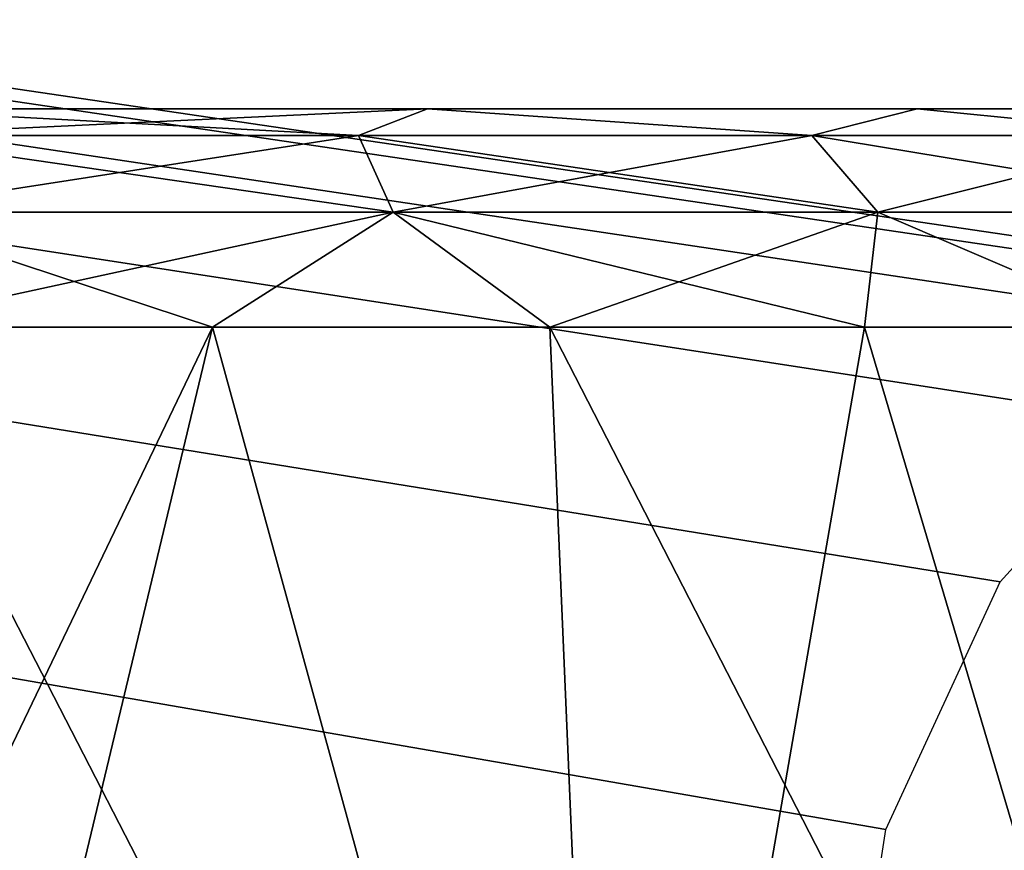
# Model space of a CAD drawing. Header units: millimetres. Extents: x -75 to 75, y -23 to 43.
# Tile 218 of 256: x 52.29 to 54.11, y 4.63 to 6.17. Entities that reach past the tile are written whole.
import ezdxf

# ---------------------------------------------------------------- set-up
doc = ezdxf.new("R2010")
doc.units = ezdxf.units.MM
doc.header["$LTSCALE"] = 81.481481
for name, color, linetype in [('135', 7, 'CONTINUOUS'), ('205', 7, 'CONTINUOUS'), ('237', 7, 'CONTINUOUS'), ('245', 7, 'CONTINUOUS'), ('249', 7, 'CONTINUOUS'), ('255', 7, 'CONTINUOUS'), ('276', 7, 'CONTINUOUS'), ('280', 7, 'CONTINUOUS'), ('6', 7, 'CONTINUOUS'), ('8', 7, 'CONTINUOUS')]:
    doc.layers.add(name, color=color, linetype=linetype)

msp = doc.modelspace()

# ---------------------------------------------------------------- linework, layer by layer
at = {"layer": '135', "color": 251, "linetype": 'Continuous', "true_color": 0x464b4f}
for points in [[(52.2782, 6, -21.2187), (52.7794, 6, -20.9773), (52, 6, -42.422), (52.2782, 6, -21.2187)], [(52, 6, -42.422), (52.7794, 6, -20.9773), (53.044, 6, -42.2291), (52, 6, -42.422)], [(53.044, 6, 16.2291), (52.2782, 6, 15.2187), (52, 6, 16.422), (53.044, 6, 16.2291)], [(52.7794, 6, 13.0227), (52.2782, 6, -18.7813), (52.2782, 6, 12.7813), (52.7794, 6, 13.0227)], [(52.7794, 6, -19.0227), (52.2782, 6, -18.7813), (52.7794, 6, 13.0227), (52.7794, 6, -19.0227)], [(52.7794, 6, 14.9773), (52.2782, 6, 15.2187), (53.044, 6, 16.2291), (52.7794, 6, 14.9773)], [(53.1262, 6, -19.4576), (52.7794, 6, -19.0227), (53.1262, 6, 13.4576), (53.1262, 6, -19.4576)], [(53.1262, 6, 13.4576), (52.7794, 6, -19.0227), (52.7794, 6, 13.0227), (53.1262, 6, 13.4576)], [(52.7794, 6, -20.9773), (53.1262, 6, -20.5424), (53.044, 6, -42.2291), (52.7794, 6, -20.9773)], [(53.1262, 6, 14.5424), (52.7794, 6, 14.9773), (53.044, 6, 16.2291), (53.1262, 6, 14.5424)], [(53.9502, 6, -41.6759), (53.044, 6, -42.2291), (53.9502, 6, 15.6759), (53.9502, 6, -41.6759)], [(53.1262, 6, -20.5424), (53.25, 6, -20), (53.044, 6, -42.2291), (53.1262, 6, -20.5424)], [(53.044, 6, -42.2291), (53.25, 6, -20), (53.9502, 6, 15.6759), (53.044, 6, -42.2291)], [(53.9502, 6, 15.6759), (53.1262, 6, 14.5424), (53.044, 6, 16.2291), (53.9502, 6, 15.6759)], [(53.25, 6, -20), (53.1262, 6, -19.4576), (53.25, 6, 14), (53.25, 6, -20)], [(53.25, 6, 14), (53.1262, 6, -19.4576), (53.1262, 6, 13.4576), (53.25, 6, 14)], [(53.25, 6, 14), (53.1262, 6, 14.5424), (53.9502, 6, 15.6759), (53.25, 6, 14)], [(53.25, 6, -20), (53.25, 6, 14), (53.9502, 6, 15.6759), (53.25, 6, -20)], [(54.599, 6, -40.8354), (53.9502, 6, -41.6759), (54.599, 6, 14.8354), (54.599, 6, -40.8354)], [(54.599, 6, 14.8354), (53.9502, 6, -41.6759), (53.9502, 6, 15.6759), (54.599, 6, 14.8354)]]:
    msp.add_3dface(points, dxfattribs=at)
at = {"layer": '205', "color": 251, "linetype": 'Continuous', "true_color": 0x464b4f}
for points in [[(48.4562, 7.357, 93.5696), (58.5, 7.4962, 93.5745), (34.7426, 2.7895, 93.4101), (48.4562, 7.357, 93.5696)], [(58.5, 7.4962, 93.5745), (58.5, 2.7895, 93.4101), (34.7426, 2.7895, 93.4101), (58.5, 7.4962, 93.5745)]]:
    msp.add_3dface(points, dxfattribs=at)
at = {"layer": '237', "color": 251, "linetype": 'Continuous', "true_color": 0x464b4f}
for points in [[(52, 5.5958, 17.0564), (52, 4.2501, 17.6839), (53.385, 2.9042, 18.1079), (52, 5.5958, 17.0564)], [(52.6461, 5.5958, 16.9972), (52, 5.5958, 17.0564), (53.385, 2.9042, 18.1079), (52.6461, 5.5958, 16.9972)], [(53.2707, 5.5958, 16.8216), (52.6461, 5.5958, 16.9972), (53.385, 2.9042, 18.1079), (53.2707, 5.5958, 16.8216)], [(53.8531, 5.5958, 16.5355), (53.2707, 5.5958, 16.8216), (54.6528, 2.9042, 17.5142), (53.8531, 5.5958, 16.5355)], [(54.6528, 2.9042, 17.5142), (53.2707, 5.5958, 16.8216), (53.385, 2.9042, 18.1079), (54.6528, 2.9042, 17.5142)], [(54.3737, 5.5958, 16.1483), (53.8531, 5.5958, 16.5355), (54.6528, 2.9042, 17.5142), (54.3737, 5.5958, 16.1483)]]:
    msp.add_3dface(points, dxfattribs=at)
at = {"layer": '245', "color": 251, "linetype": 'Continuous', "true_color": 0x464b4f}
for points in [[(53.044, 6, 16.2291), (52, 6, 16.422), (52.9165, 5.9505, 16.5455), (53.044, 6, 16.2291)], [(52, 6, 16.422), (52, 5.9505, 16.6804), (52.9165, 5.9505, 16.5455), (52, 6, 16.422)], [(53.7552, 5.9505, 16.1522), (53.044, 6, 16.2291), (52.9165, 5.9505, 16.5455), (53.7552, 5.9505, 16.1522)], [(53.9502, 6, 15.6759), (53.044, 6, 16.2291), (53.7552, 5.9505, 16.1522), (53.9502, 6, 15.6759)], [(54.445, 5.9505, 15.5339), (53.9502, 6, 15.6759), (53.7552, 5.9505, 16.1522), (54.445, 5.9505, 15.5339)], [(54.599, 6, 14.8354), (53.9502, 6, 15.6759), (54.445, 5.9505, 15.5339), (54.599, 6, 14.8354)], [(52.9165, 5.9505, 16.5455), (52, 5.9505, 16.6804), (52.9805, 5.809, 16.7582), (52.9165, 5.9505, 16.5455)], [(52, 5.9505, 16.6804), (52, 5.809, 16.9025), (52.9805, 5.809, 16.7582), (52, 5.9505, 16.6804)], [(53.7552, 5.9505, 16.1522), (52.9165, 5.9505, 16.5455), (53.8778, 5.809, 16.3374), (53.7552, 5.9505, 16.1522)], [(53.8778, 5.809, 16.3374), (52.9165, 5.9505, 16.5455), (52.9805, 5.809, 16.7582), (53.8778, 5.809, 16.3374)], [(54.6158, 5.809, 15.676), (53.7552, 5.9505, 16.1522), (53.8778, 5.809, 16.3374), (54.6158, 5.809, 15.676)], [(54.445, 5.9505, 15.5339), (53.7552, 5.9505, 16.1522), (54.6158, 5.809, 15.676), (54.445, 5.9505, 15.5339)], [(52, 5.809, 16.9025), (52.6461, 5.5958, 16.9972), (52.9805, 5.809, 16.7582), (52, 5.809, 16.9025)], [(52, 5.809, 16.9025), (52, 5.5958, 17.0564), (52.6461, 5.5958, 16.9972), (52, 5.809, 16.9025)], [(52.6461, 5.5958, 16.9972), (53.2707, 5.5958, 16.8216), (52.9805, 5.809, 16.7582), (52.6461, 5.5958, 16.9972)], [(53.2707, 5.5958, 16.8216), (53.8531, 5.5958, 16.5355), (52.9805, 5.809, 16.7582), (53.2707, 5.5958, 16.8216)], [(53.8531, 5.5958, 16.5355), (53.8778, 5.809, 16.3374), (52.9805, 5.809, 16.7582), (53.8531, 5.5958, 16.5355)], [(53.8531, 5.5958, 16.5355), (54.3737, 5.5958, 16.1483), (53.8778, 5.809, 16.3374), (53.8531, 5.5958, 16.5355)], [(54.3737, 5.5958, 16.1483), (54.6158, 5.809, 15.676), (53.8778, 5.809, 16.3374), (54.3737, 5.5958, 16.1483)]]:
    msp.add_3dface(points, dxfattribs=at)
at = {"layer": '249', "color": 251, "linetype": 'Continuous', "true_color": 0x464b4f}
for points in [[(52, 4.2501, -43.6839), (52, 5.5958, -43.0564), (52.6461, 5.5958, -42.9972), (52, 4.2501, -43.6839)], [(52, 2.9042, -44.3115), (52, 4.2501, -43.6839), (52.6461, 5.5958, -42.9972), (52, 2.9042, -44.3115)], [(52, 2.9042, -44.3115), (52.6461, 5.5958, -42.9972), (53.385, 2.9042, -44.1079), (52, 2.9042, -44.3115)], [(52.6461, 5.5958, -42.9972), (53.2707, 5.5958, -42.8216), (53.385, 2.9042, -44.1079), (52.6461, 5.5958, -42.9972)], [(53.2707, 5.5958, -42.8216), (53.8531, 5.5958, -42.5355), (53.385, 2.9042, -44.1079), (53.2707, 5.5958, -42.8216)], [(53.385, 2.9042, -44.1079), (53.8531, 5.5958, -42.5355), (54.6528, 2.9042, -43.5142), (53.385, 2.9042, -44.1079)], [(53.8531, 5.5958, -42.5355), (54.3737, 5.5958, -42.1483), (54.6528, 2.9042, -43.5142), (53.8531, 5.5958, -42.5355)]]:
    msp.add_3dface(points, dxfattribs=at)
at = {"layer": '255', "color": 251, "linetype": 'Continuous', "true_color": 0x464b4f}
for points in [[(52, 5.9505, -42.6804), (53.044, 6, -42.2291), (52.9165, 5.9505, -42.5455), (52, 5.9505, -42.6804)], [(52, 6, -42.422), (53.044, 6, -42.2291), (52, 5.9505, -42.6804), (52, 6, -42.422)], [(52.9165, 5.9505, -42.5455), (53.044, 6, -42.2291), (53.7552, 5.9505, -42.1522), (52.9165, 5.9505, -42.5455)], [(53.044, 6, -42.2291), (53.9502, 6, -41.6759), (53.7552, 5.9505, -42.1522), (53.044, 6, -42.2291)], [(53.7552, 5.9505, -42.1522), (53.9502, 6, -41.6759), (54.445, 5.9505, -41.5339), (53.7552, 5.9505, -42.1522)], [(53.9502, 6, -41.6759), (54.599, 6, -40.8354), (54.445, 5.9505, -41.5339), (53.9502, 6, -41.6759)], [(52, 5.809, -42.9025), (52, 5.9505, -42.6804), (52.9165, 5.9505, -42.5455), (52, 5.809, -42.9025)], [(52, 5.809, -42.9025), (52.9165, 5.9505, -42.5455), (52.9805, 5.809, -42.7582), (52, 5.809, -42.9025)], [(52.9165, 5.9505, -42.5455), (53.7552, 5.9505, -42.1522), (52.9805, 5.809, -42.7582), (52.9165, 5.9505, -42.5455)], [(52.9805, 5.809, -42.7582), (53.7552, 5.9505, -42.1522), (53.8778, 5.809, -42.3374), (52.9805, 5.809, -42.7582)], [(53.7552, 5.9505, -42.1522), (54.445, 5.9505, -41.5339), (53.8778, 5.809, -42.3374), (53.7552, 5.9505, -42.1522)], [(53.8778, 5.809, -42.3374), (54.445, 5.9505, -41.5339), (54.6158, 5.809, -41.676), (53.8778, 5.809, -42.3374)], [(52, 5.5958, -43.0564), (52, 5.809, -42.9025), (52.9805, 5.809, -42.7582), (52, 5.5958, -43.0564)], [(52.6461, 5.5958, -42.9972), (52, 5.5958, -43.0564), (52.9805, 5.809, -42.7582), (52.6461, 5.5958, -42.9972)], [(53.2707, 5.5958, -42.8216), (52.6461, 5.5958, -42.9972), (52.9805, 5.809, -42.7582), (53.2707, 5.5958, -42.8216)], [(53.2707, 5.5958, -42.8216), (52.9805, 5.809, -42.7582), (53.8778, 5.809, -42.3374), (53.2707, 5.5958, -42.8216)], [(53.8531, 5.5958, -42.5355), (53.2707, 5.5958, -42.8216), (53.8778, 5.809, -42.3374), (53.8531, 5.5958, -42.5355)], [(54.3737, 5.5958, -42.1483), (53.8531, 5.5958, -42.5355), (53.8778, 5.809, -42.3374), (54.3737, 5.5958, -42.1483)], [(54.3737, 5.5958, -42.1483), (53.8778, 5.809, -42.3374), (54.6158, 5.809, -41.676), (54.3737, 5.5958, -42.1483)]]:
    msp.add_3dface(points, dxfattribs=at)
at = {"layer": '276', "color": 251, "linetype": 'Continuous', "true_color": 0x464b4f}
for points in [[(54.9162, 5.6242, -93.5091), (55.0838, 5.6242, -93.5091), (10.3562, 12.2105, -93.7391), (54.9162, 5.6242, -93.5091)], [(10.3562, 12.2105, -93.7391), (55.0838, 5.6242, -93.5091), (55.2537, 12.2105, -93.7391), (10.3562, 12.2105, -93.7391)], [(54.6527, 5.5791, -93.5075), (54.9162, 5.6242, -93.5091), (10.3562, 12.2105, -93.7391), (54.6527, 5.5791, -93.5075)], [(38.3557, 5.5761, -93.5074), (53.7806, 2.7895, -93.4101), (10.3562, 12.2105, -93.7391), (38.3557, 5.5761, -93.5074)], [(54.104, 5.1245, -93.4916), (54.3735, 5.4232, -93.5021), (10.3562, 12.2105, -93.7391), (54.104, 5.1245, -93.4916)], [(53.8924, 4.6662, -93.4756), (54.104, 5.1245, -93.4916), (10.3562, 12.2105, -93.7391), (53.8924, 4.6662, -93.4756)], [(53.8033, 4.0893, -93.4555), (53.8924, 4.6662, -93.4756), (10.3562, 12.2105, -93.7391), (53.8033, 4.0893, -93.4555)], [(53.7806, 2.7895, -93.4101), (53.8033, 4.0893, -93.4555), (10.3562, 12.2105, -93.7391), (53.7806, 2.7895, -93.4101)], [(54.3735, 5.4232, -93.5021), (54.6527, 5.5791, -93.5075), (10.3562, 12.2105, -93.7391), (54.3735, 5.4232, -93.5021)], [(38.6319, 5.4188, -93.5019), (53.7806, 2.7895, -93.4101), (38.3557, 5.5761, -93.5074), (38.6319, 5.4188, -93.5019)], [(38.8963, 5.1241, -93.4916), (53.7806, 2.7895, -93.4101), (38.6319, 5.4188, -93.5019), (38.8963, 5.1241, -93.4916)], [(39.1061, 4.6713, -93.4758), (53.7806, 2.7895, -93.4101), (38.8963, 5.1241, -93.4916), (39.1061, 4.6713, -93.4758)], [(39.1967, 4.0893, -93.4555), (53.7806, 2.7895, -93.4101), (39.1061, 4.6713, -93.4758), (39.1967, 4.0893, -93.4555)]]:
    msp.add_3dface(points, dxfattribs=at)
at = {"layer": '280', "color": 251, "linetype": 'Continuous', "true_color": 0x464b4f}
for points in [[(55.2537, 12.2105, -95.0609), (10.3562, 2.5, -95.4), (10.3562, 7.3602, -95.2303), (55.2537, 12.2105, -95.0609)], [(56.2634, 12.0146, -95.0677), (10.3562, 2.5, -95.4), (55.2537, 12.2105, -95.0609), (56.2634, 12.0146, -95.0677)], [(57.1247, 11.4571, -95.0872), (10.3562, 2.5, -95.4), (56.2634, 12.0146, -95.0677), (57.1247, 11.4571, -95.0872)], [(57.716, 10.6183, -95.1165), (10.3562, 2.5, -95.4), (57.1247, 11.4571, -95.0872), (57.716, 10.6183, -95.1165)], [(57.8816, 10.1303, -95.1335), (10.3562, 2.5, -95.4), (57.716, 10.6183, -95.1165), (57.8816, 10.1303, -95.1335)], [(57.9521, 9.6047, -95.1519), (10.3562, 2.5, -95.4), (57.8816, 10.1303, -95.1335), (57.9521, 9.6047, -95.1519)], [(58.2002, 2.5, -95.4), (10.3562, 2.5, -95.4), (57.9521, 9.6047, -95.1519), (58.2002, 2.5, -95.4)]]:
    msp.add_3dface(points, dxfattribs=at)
at = {"layer": '6', "color": 251, "linetype": 'Continuous', "true_color": 0x565d62}
for points in [[(-0.5, 0, 104.5156), (58.517, 0, 104.5156), (-0.5, 37, 105), (-0.5, 0, 104.5156)], [(58.517, 0, 104.5156), (59.0014, 37, 105), (-0.5, 37, 105), (58.517, 0, 104.5156)]]:
    msp.add_3dface(points, dxfattribs=at)
at = {"layer": '8', "color": 251, "linetype": 'Continuous', "true_color": 0x565d62}
for points in [[(-58.517, 0, -104.5156), (-59.0014, 37, -105), (59.0014, 37, -105), (-58.517, 0, -104.5156)], [(58.517, 0, -104.5156), (-58.517, 0, -104.5156), (59.0014, 37, -105), (58.517, 0, -104.5156)]]:
    msp.add_3dface(points, dxfattribs=at)

doc.saveas('drawing.dxf')
